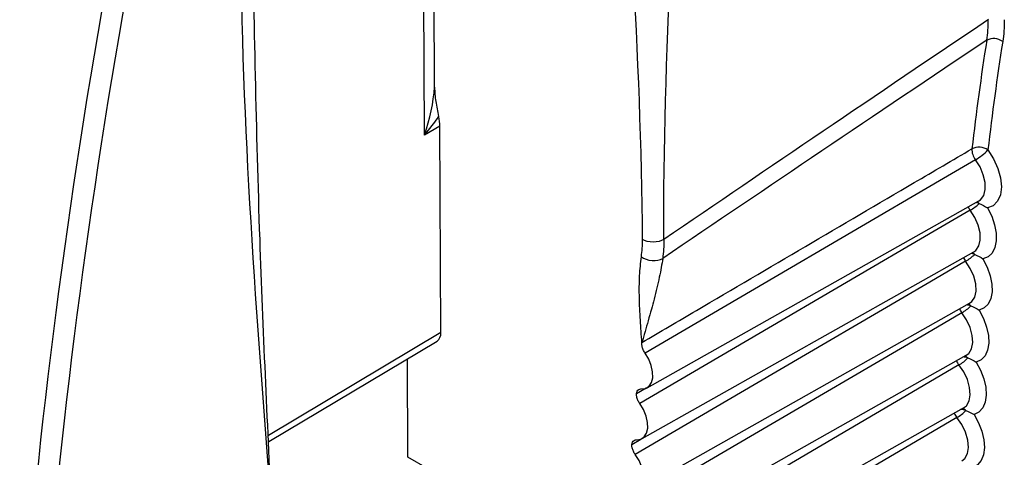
# Model space of a CAD drawing. Header units: millimetres. Extents: x -117 to 444, y -157 to 472.
# Tile 128 of 160: x 297.09 to 303.59, y 325.97 to 328.86. Entities that reach past the tile are written whole.
import ezdxf

# ---------------------------------------------------------------- set-up
doc = ezdxf.new("R2010")
doc.units = ezdxf.units.MM

msp = doc.modelspace()

# ---------------------------------------------------------------- linework, layer by layer
at = {"color": 7, "linetype": 'Continuous', "lineweight": 25}
for p, q in [((299.827, 328.4163), (299.8178, 330.1353)), ((299.7606, 328.1008), (299.7502, 330.0557)), ((299.8618, 328.1592), (299.7606, 328.1008)), ((299.869, 326.7992), (299.8618, 328.1592)), ((301.2296, 326.4335), (303.4177, 327.6657)), ((301.1965, 326.0976), (303.3846, 327.3298)), ((301.1687, 325.7581), (303.3569, 326.9903)), ((298.731, 326.1195), (299.869, 326.7992)), ((298.7328, 326.0782), (299.8436, 326.7417)), ((299.6508, 325.9742), (299.6474, 326.6245)), ((301.1464, 325.415), (303.3345, 326.6472)), ((301.1588, 326.3962), (301.2219, 326.4326)), ((301.1279, 325.0675), (303.3175, 326.3005)), ((301.1285, 326.0592), (301.188, 326.0936)), ((301.1619, 325.1126), (299.6508, 325.9742))]:
    msp.add_line(p, q, dxfattribs=at)
at = {"color": 7, "linetype": 'Continuous', "lineweight": 25, "flags": 128}
for points in [[(303.4774, 328.0023), (303.5148, 327.9438), (303.5431, 327.881), (303.5607, 327.8179), (303.5665, 327.7582), (303.56, 327.7056), (303.5418, 327.6634), (303.5129, 327.6342), (303.4751, 327.6197)], [(303.3957, 327.9376), (303.1589, 327.7991), (302.0012, 327.1218), (301.2159, 326.6623)], [(303.4177, 327.6657), (303.4297, 327.6742), (303.4499, 327.7024), (303.4599, 327.7412), (303.459, 327.7878), (303.4473, 327.8386), (303.4256, 327.8899), (303.3957, 327.9376)], [(303.3604, 327.6046), (303.1237, 327.4661), (301.9662, 326.7886), (301.181, 326.329)], [(303.3846, 327.3298), (303.3981, 327.3398), (303.4177, 327.3687), (303.4271, 327.4081), (303.4255, 327.4551), (303.4131, 327.5061), (303.3909, 327.5572), (303.3604, 327.6046)], [(303.4751, 327.6197), (303.5025, 327.5644), (303.5217, 327.5079), (303.5319, 327.4529), (303.5324, 327.402), (303.5233, 327.3578), (303.505, 327.3224), (303.4785, 327.2975), (303.4449, 327.2844)], [(303.3305, 327.2679), (303.0939, 327.1293), (301.9365, 326.4516), (301.1514, 325.992)], [(303.3569, 326.9903), (303.3719, 327.0017), (303.3909, 327.0314), (303.3996, 327.0714), (303.3973, 327.1187), (303.3842, 327.1698), (303.3614, 327.2208), (303.3305, 327.2679)], [(303.4449, 327.2844), (303.4729, 327.2294), (303.4928, 327.1728), (303.5037, 327.1175), (303.505, 327.0662), (303.4966, 327.0214), (303.479, 326.9852), (303.4531, 326.9595), (303.42, 326.9455)], [(303.42, 326.9455), (303.4486, 326.8906), (303.4692, 326.8341), (303.4808, 326.7786), (303.4829, 326.7269), (303.4753, 326.6815), (303.4584, 326.6446), (303.433, 326.618), (303.4005, 326.603)], [(303.306, 326.9275), (303.0694, 326.7889), (301.9122, 326.1111), (301.1272, 325.6513)], [(303.3345, 326.6472), (303.351, 326.6601), (303.3694, 326.6905), (303.3774, 326.731), (303.3744, 326.7787), (303.3607, 326.83), (303.3373, 326.8808), (303.306, 326.9275)], [(301.1905, 326.4257), (301.2189, 326.4288), (301.242, 326.4428), (301.2581, 326.4668), (301.2662, 326.4991), (301.2657, 326.5376), (301.2567, 326.5795), (301.2396, 326.6221), (301.2159, 326.6623)], [(303.2868, 326.5836), (303.0502, 326.4449), (301.8933, 325.767), (301.1084, 325.3071)], [(303.3175, 326.3005), (303.3355, 326.315), (303.3532, 326.3461), (303.3605, 326.3872), (303.3569, 326.4353), (303.3425, 326.4866), (303.3186, 326.5373), (303.2868, 326.5836)], [(303.4005, 326.603), (303.4296, 326.5484), (303.4509, 326.4919), (303.4633, 326.4363), (303.4661, 326.3842), (303.4592, 326.3382), (303.4431, 326.3005), (303.4183, 326.273), (303.3863, 326.2571)], [(301.1594, 326.0897), (301.1875, 326.0935), (301.2102, 326.1083), (301.2258, 326.1329), (301.2334, 326.1657), (301.2323, 326.2045), (301.2227, 326.2465), (301.2052, 326.289), (301.181, 326.329)], [(303.273, 326.2362), (303.0365, 326.0976), (301.8797, 325.4194), (301.0819, 324.9518)], [(303.3059, 325.9505), (303.3253, 325.9666), (303.3424, 325.9984), (303.3491, 326.04), (303.3447, 326.0884), (303.3297, 326.1398), (303.3052, 326.1903), (303.273, 326.2362)], [(303.3863, 326.2571), (303.416, 326.2028), (303.438, 326.1463), (303.451, 326.0905), (303.4546, 326.038), (303.4485, 325.9915), (303.4331, 325.9531), (303.409, 325.9247), (303.3775, 325.9078)], [(301.1337, 325.7501), (301.1615, 325.7546), (301.1837, 325.7701), (301.1989, 325.7953), (301.2058, 325.8286), (301.2042, 325.8677), (301.194, 325.9099), (301.176, 325.9523), (301.1514, 325.992)]]:
    msp.add_lwpolyline(points, dxfattribs=at)
at = {"color": 7, "linetype": 'Continuous', "lineweight": 25}
for centre, radius, start, end in [((321.9408, 325.8376), 18.6956, 171.10964, 173.32822), ((303.5146, 328.6357), 0.1016, 53.41021, 116.16691), ((321.9908, 325.8367), 18.6396, 171.10964, 173.32822), ((303.4804, 328.0057), 0.1087, 177.89726, 218.75733), ((303.4183, 327.9163), 0.1044, 55.47181, 116.4528), ((303.2122, 328.2539), 0.3656, 300.11618, 316.50236), ((303.3813, 327.5595), 0.098, 66.22903, 79.00689), ((303.3857, 327.6168), 0.0478, 42.68981, 63.62562), ((303.4638, 327.684), 0.1303, 206.4497, 217.49489), ((303.1637, 327.9347), 0.3843, 300.80022, 312.01022), ((303.433, 327.3481), 0.1301, 205.96099, 218.07933), ((303.1477, 327.5739), 0.3565, 300.86553, 312.95132), ((303.3518, 327.2215), 0.0994, 67.04153, 81.40418), ((303.3551, 327.2798), 0.0485, 43.09002, 66.2696), ((303.4074, 327.0087), 0.1299, 205.49835, 218.66551), ((303.1351, 327.2127), 0.3325, 300.93115, 313.88946), ((303.3276, 326.8797), 0.1008, 67.86473, 83.8148), ((303.3299, 326.9392), 0.0492, 43.49307, 68.83972), ((303.1263, 326.8507), 0.3116, 300.99709, 314.82445), ((303.3088, 326.5342), 0.1024, 68.69862, 86.24562), ((303.3104, 326.5956), 0.0493, 43.7109, 71.52856), ((303.3872, 326.6656), 0.1296, 205.05836, 219.25708), ((303.2959, 326.248), 0.05, 44.10745, 73.97647), ((303.3723, 326.3191), 0.1294, 204.64899, 219.84633), ((303.1217, 326.4875), 0.2933, 301.06336, 315.7561), ((303.2952, 326.1841), 0.1053, 69.65167, 88.59736)]:
    msp.add_arc(centre, radius, start, end, dxfattribs=at)
for centre, major_axis, ratio, start_param, end_param in [((324.418, 336.9452), (19.3919, 32.8282), 0.590878, 2.135492, 2.270608), ((324.4875, 336.9041), (19.3424, 32.7413), 0.590904, 2.135517, 2.270632), ((1359.5899, 914.1253), (1071.609, 597.7105), 0.015202, 2.962618, 2.974828), ((1358.8953, 914.5355), (1070.9048, 598.102), 0.014618, 2.963004, 2.975206), ((299.5807, 328.1997), (0.1569, 0.5127), 0.375926, 4.633902, 5.259949), ((299.5807, 328.1997), (0.3582, 0.3932), 0.376824, 4.802571, 5.10117), ((299.685, 328.26), (-0.125, 0.2165), 0.577551, 3.933356, 4.231956), ((299.7806, 326.8496), (-0.0625, 0.1083), 0.577386, 3.150114, 3.933066)]:
    msp.add_ellipse(centre, major_axis=major_axis, ratio=ratio, start_param=start_param, end_param=end_param, dxfattribs=at)
for points in [[(301.199, 327.4111), (301.1926, 328.6213), (301.0819, 329.8908), (301.0755, 331.101)], [(301.3391, 327.4109), (301.3327, 328.6211), (301.4323, 329.8903), (301.4259, 331.1005)], [(298.7522, 325.6278), (298.6537, 326.8901), (298.5553, 328.1525), (298.5483, 329.4659)], [(303.4698, 328.7269), (303.4768, 328.7696), (303.4803, 328.8148), (303.4803, 328.8621)], [(303.5855, 328.8619), (303.5857, 328.8112), (303.5823, 328.763), (303.5751, 328.7173)], [(303.4208, 327.6492), (303.4403, 327.6405), (303.4591, 327.6309), (303.4751, 327.6197)], [(301.3391, 327.4109), (301.3398, 327.3674), (301.3374, 327.3257), (301.3321, 327.2862)], [(303.3905, 327.313), (303.4101, 327.3045), (303.4288, 327.2953), (303.4449, 327.2844)], [(303.3656, 326.9731), (303.3851, 326.965), (303.404, 326.9561), (303.42, 326.9455)], [(303.346, 326.6297), (303.3656, 326.6219), (303.3844, 326.6133), (303.4005, 326.603)], [(303.3318, 326.2828), (303.3514, 326.2753), (303.3702, 326.267), (303.3863, 326.2571)]]:
    msp.add_open_spline(points, degree=3, dxfattribs=at)
for points, knots in [([(298.7522, 325.6278), (298.7239, 326.2227), (298.6614, 327.5373), (298.6376, 328.8503), (298.6246, 329.5691)], [0, 0, 0, 0, 0.4525491, 1, 1, 1, 1]), ([(299.827, 328.4163), (299.8271, 328.3858), (299.8303, 328.3543), (299.8395, 328.29), (299.8458, 328.2573), (299.8536, 328.2239)], [0, 0, 0, 0, 0.5, 0.5, 1, 1, 1, 1]), ([(301.1947, 326.7314), (301.3146, 326.8018), (301.4344, 326.8722), (301.5542, 326.9425), (302.0335, 327.224), (302.5128, 327.5054), (302.992, 327.7868), (303.1186, 327.8611), (303.2452, 327.9354), (303.3718, 328.0097)], [0, 0, 0, 0, 0.001015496, 0.001015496, 0.001015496, 0.00507748, 0.00507748, 0.00507748, 0.006150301, 0.006150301, 0.006150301, 0.006150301]), ([(301.1915, 327.2981), (301.1938, 327.3163), (301.1983, 327.3526), (301.1987, 327.3916), (301.199, 327.4111)], [0, 0, 0, 0, 0.50002, 1, 1, 1, 1]), ([(301.3391, 327.4109), (301.3223, 327.4015), (301.2961, 327.3945), (301.2415, 327.3946), (301.2155, 327.4017), (301.199, 327.4111)], [0, 0, 0, 0, 0.5, 0.5, 1, 1, 1, 1]), ([(301.1947, 326.7314), (301.1911, 326.7809), (301.1855, 326.8562), (301.1804, 326.954), (301.1772, 327.0526), (301.1773, 327.1691), (301.187, 327.2567), (301.1915, 327.2981)], [0, 0, 0, 0, 0.2520952, 0.3835656, 0.5032375, 0.7650399, 1, 1, 1, 1]), ([(301.1915, 327.2981), (301.208, 327.2857), (301.2342, 327.2751), (301.2891, 327.2704), (301.3155, 327.2766), (301.3321, 327.2862)], [0, 0, 0, 0, 0.5, 0.5, 1, 1, 1, 1]), ([(301.3321, 327.2862), (301.3291, 327.2665), (301.3228, 327.2261), (301.3097, 327.1614), (301.2939, 327.0916), (301.2761, 327.0209), (301.2566, 326.9485), (301.2299, 326.8532), (301.2087, 326.7796), (301.1947, 326.7314)], [0, 0, 0, 0, 0.113178, 0.233481, 0.361128, 0.496306, 0.614673, 0.747491, 1, 1, 1, 1]), ([(301.2159, 326.6623), (301.2111, 326.6692), (301.2068, 326.6767), (301.2035, 326.6843), (301.2002, 326.6919), (301.1976, 326.6997), (301.1961, 326.7072), (301.1946, 326.7147), (301.194, 326.7221), (301.1945, 326.7287), (301.1945, 326.7296), (301.1946, 326.7305), (301.1947, 326.7314)], [0, 0, 0, 0, 0.0000503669, 0.0000503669, 0.0000503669, 0.0001007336, 0.0001007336, 0.0001007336, 0.0001511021, 0.0001511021, 0.0001511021, 0.000158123, 0.000158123, 0.000158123, 0.000158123]), ([(301.1588, 326.3962), (301.1596, 326.4019), (301.1612, 326.4071), (301.1635, 326.4113), (301.166, 326.4161), (301.1695, 326.4198), (301.1737, 326.4222), (301.1779, 326.4247), (301.1829, 326.4259), (301.1882, 326.4258), (301.189, 326.4258), (301.1897, 326.4258), (301.1905, 326.4257)], [0.0000049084, 0.0000049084, 0.0000049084, 0.0000049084, 0.0000503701, 0.0000503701, 0.0000503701, 0.0001007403, 0.0001007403, 0.0001007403, 0.0001511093, 0.0001511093, 0.0001511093, 0.0001581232, 0.0001581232, 0.0001581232, 0.0001581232]), ([(301.181, 326.329), (301.1761, 326.3358), (301.1718, 326.3433), (301.1684, 326.3508), (301.165, 326.3584), (301.1623, 326.3663), (301.1607, 326.3738), (301.1591, 326.3814), (301.1584, 326.3888), (301.1588, 326.3954), (301.1588, 326.3957), (301.1588, 326.396), (301.1588, 326.3962)], [0, 0, 0, 0, 0.0000503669, 0.0000503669, 0.0000503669, 0.0001007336, 0.0001007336, 0.0001007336, 0.0001511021, 0.0001511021, 0.0001511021, 0.0001532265, 0.0001532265, 0.0001532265, 0.0001532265]), ([(301.1514, 325.992), (301.1465, 325.9987), (301.1421, 326.0061), (301.1386, 326.0137), (301.1351, 326.0212), (301.1324, 326.0291), (301.1307, 326.0367), (301.1289, 326.0442), (301.1282, 326.0517), (301.1284, 326.0584), (301.1284, 326.0586), (301.1285, 326.0589), (301.1285, 326.0592)], [0, 0, 0, 0, 0.0000503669, 0.0000503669, 0.0000503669, 0.0001007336, 0.0001007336, 0.0001007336, 0.0001511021, 0.0001511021, 0.0001511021, 0.0001532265, 0.0001532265, 0.0001532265, 0.0001532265]), ([(301.1285, 326.0592), (301.1291, 326.065), (301.1306, 326.0702), (301.1328, 326.0746), (301.1353, 326.0794), (301.1387, 326.0832), (301.1428, 326.0858), (301.1469, 326.0884), (301.1518, 326.0898), (301.1571, 326.0898), (301.1579, 326.0898), (301.1586, 326.0898), (301.1594, 326.0897)], [0.0000049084, 0.0000049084, 0.0000049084, 0.0000049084, 0.0000503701, 0.0000503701, 0.0000503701, 0.0001007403, 0.0001007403, 0.0001007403, 0.0001511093, 0.0001511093, 0.0001511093, 0.0001581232, 0.0001581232, 0.0001581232, 0.0001581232])]:
    msp.add_open_spline(points, degree=3, knots=knots, dxfattribs=at)

doc.saveas('drawing.dxf')
